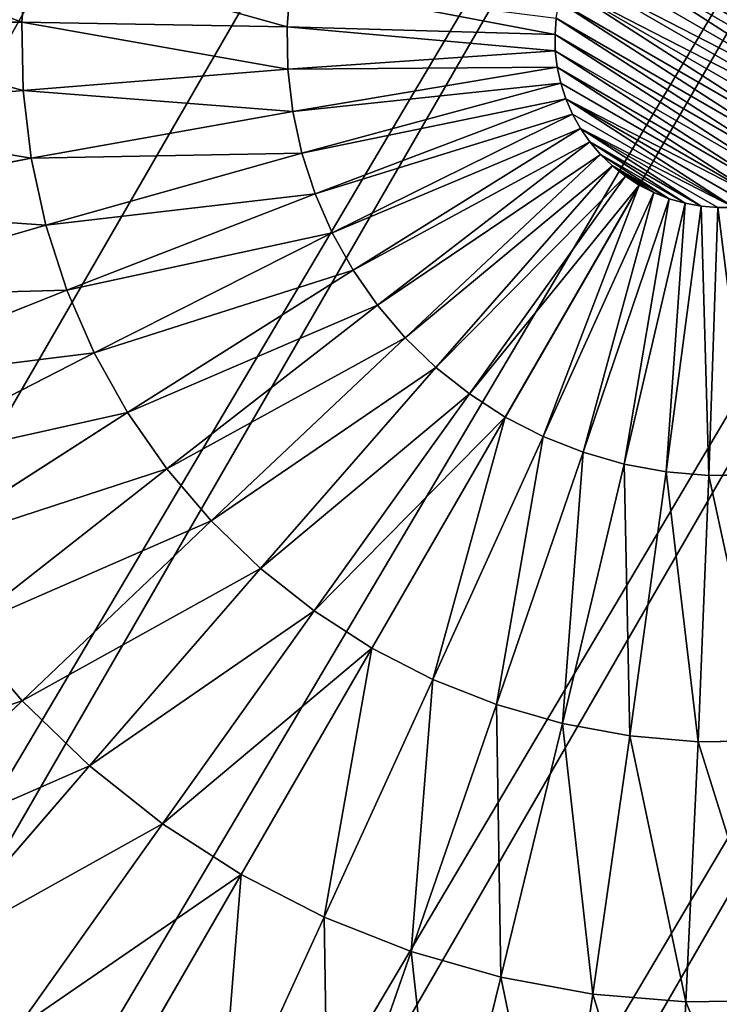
# Model space of a CAD drawing. Extents: x 34 to 1129, y -19 to 489.
# Tile 190 of 237: x 392.88 to 396.98, y 418.92 to 424.7. Entities that reach past the tile are written whole.
import ezdxf

# ---------------------------------------------------------------- set-up
doc = ezdxf.new("R2010")
doc.units = 0
doc.layers.get('0').update_dxf_attribs({"color": 13, "linetype": 'CONTINUOUS'})

# ---------------------------------------------------------------- blocks, each defined once
blk = doc.blocks.new('GROUP_6')
for p, q in [((19.1671, 16.2964, 1.6077), (17.924, 15.6319, 0.9134)), ((17.6423, 16.1019, 0.9134), (17.924, 15.6319, 0.9134)), ((19.4605, 15.676, 1.6077), (18.1583, 15.1366, 0.9134)), ((17.924, 15.6319, 0.9134), (16.6116, 14.9304, 0.4089)), ((17.924, 15.6319, 0.9134), (18.1583, 15.1366, 0.9134)), ((0.2498, 15.5362, 12), (0.2498, 15.5362, 1118)), ((16.405, 15.2751, 0.4089), (16.6116, 14.9304, 0.4089)), ((18.1583, 15.1366, 0.9134), (16.7834, 14.5671, 0.4089)), ((18.1583, 15.1366, 0.9134), (18.3429, 14.6207, 0.9134)), ((19.6917, 15.0299, 1.6077), (18.3429, 14.6207, 0.9134)), ((16.6116, 14.9304, 0.4089), (15.2522, 14.2038, 0.1027)), ((16.6116, 14.9304, 0.4089), (16.7834, 14.5671, 0.4089)), ((18.3429, 14.6207, 0.9134), (16.9188, 14.1887, 0.4089)), ((18.3429, 14.6207, 0.9134), (18.476, 14.0892, 0.9134)), ((16.7834, 14.5671, 0.4089), (15.3593, 13.9773, 0.1027)), ((16.7834, 14.5671, 0.4089), (16.9188, 14.1887, 0.4089)), ((15.1233, 14.4188, 0.1027), (15.2522, 14.2038, 0.1027)), ((19.8584, 14.3642, 1.6077), (18.476, 14.0892, 0.9134)), ((0.0626, 14.2742, 12), (0.0626, 14.2742, 1118)), ((15.2522, 14.2038, 0.1027), (13.8692, 13.4646)), ((15.2522, 14.2038, 0.1027), (15.3593, 13.9773, 0.1027)), ((16.9188, 14.1887, 0.4089), (15.4438, 13.7413, 0.1027)), ((16.9188, 14.1887, 0.4089), (17.0164, 13.7989, 0.4089)), ((18.476, 14.0892, 0.9134), (17.0164, 13.7989, 0.4089)), ((18.476, 14.0892, 0.9134), (18.5564, 13.5473, 0.9134)), ((15.3593, 13.9773, 0.1027), (13.9105, 13.3771)), ((15.3593, 13.9773, 0.1027), (15.4438, 13.7413, 0.1027)), ((17.0164, 13.7989, 0.4089), (15.5047, 13.4982, 0.1027)), ((17.0164, 13.7989, 0.4089), (17.0754, 13.4014, 0.4089)), ((15.4438, 13.7413, 0.1027), (13.9431, 13.2861)), ((15.4438, 13.7413, 0.1027), (15.5047, 13.4982, 0.1027)), ((19.9591, 13.6854, 1.6077), (18.5564, 13.5473, 0.9134)), ((13.8692, 13.4646), (13.8194, 13.5475)), ((18.5564, 13.5473, 0.9134), (17.0754, 13.4014, 0.4089)), ((18.5564, 13.5473, 0.9134), (18.5833, 13, 0.9134)), ((13.9105, 13.3771), (13.8692, 13.4646)), ((15.5047, 13.4982, 0.1027), (13.9666, 13.1923)), ((15.5047, 13.4982, 0.1027), (15.5414, 13.2503, 0.1027)), ((17.0754, 13.4014, 0.4089), (15.5414, 13.2503, 0.1027)), ((17.0754, 13.4014, 0.4089), (17.0951, 13, 0.4089)), ((13.9431, 13.2861), (13.9105, 13.3771)), ((13.9666, 13.1923), (13.9431, 13.2861)), ((15.5414, 13.2503, 0.1027), (13.9808, 13.0966)), ((15.5414, 13.2503, 0.1027), (15.5537, 13, 0.1027)), ((13.9808, 13.0966), (13.9666, 13.1923)), ((13.9855, 13), (13.9808, 13.0966)), ((0, 13, 12), (0, 13, 1118)), ((13.9808, 12.9034), (13.9855, 13)), ((15.5537, 13, 0.1027), (13.9855, 13)), ((15.5537, 13, 0.1027), (15.5414, 12.7497, 0.1027)), ((17.0951, 13, 0.4089), (15.5537, 13, 0.1027)), ((17.0951, 13, 0.4089), (17.0754, 12.5986, 0.4089)), ((18.5833, 13, 0.9134), (17.0951, 13, 0.4089)), ((18.5833, 13, 0.9134), (18.5564, 12.4527, 0.9134)), ((19.9928, 13, 1.6077), (18.5833, 13, 0.9134)), ((13.9666, 12.8077), (13.9808, 12.9034)), ((15.5414, 12.7497, 0.1027), (13.9808, 12.9034)), ((13.9431, 12.7139), (13.9666, 12.8077)), ((15.5047, 12.5018, 0.1027), (13.9666, 12.8077)), ((13.9105, 12.6229), (13.9431, 12.7139)), ((15.4438, 12.2587, 0.1027), (13.9431, 12.7139)), ((15.5414, 12.7497, 0.1027), (15.5047, 12.5018, 0.1027)), ((17.0754, 12.5986, 0.4089), (15.5414, 12.7497, 0.1027)), ((13.8692, 12.5354), (13.9105, 12.6229)), ((15.3593, 12.0227, 0.1027), (13.9105, 12.6229)), ((17.0754, 12.5986, 0.4089), (17.0164, 12.2011, 0.4089)), ((18.5564, 12.4527, 0.9134), (17.0754, 12.5986, 0.4089)), ((13.8194, 12.4525), (13.8692, 12.5354)), ((15.2522, 11.7962, 0.1027), (13.8692, 12.5354)), ((15.5047, 12.5018, 0.1027), (15.4438, 12.2587, 0.1027)), ((17.0164, 12.2011, 0.4089), (15.5047, 12.5018, 0.1027)), ((13.7618, 12.3748), (13.8194, 12.4525)), ((15.1233, 11.5812, 0.1027), (13.8194, 12.4525)), ((18.5564, 12.4527, 0.9134), (18.476, 11.9108, 0.9134)), ((19.9591, 12.3146, 1.6077), (18.5564, 12.4527, 0.9134)), ((13.6969, 12.3031), (13.7618, 12.3748)), ((14.9741, 11.3799, 0.1027), (13.7618, 12.3748)), ((13.6252, 12.2382), (13.6969, 12.3031)), ((14.8058, 11.1942, 0.1027), (13.6969, 12.3031)), ((15.4438, 12.2587, 0.1027), (15.3593, 12.0227, 0.1027)), ((16.9188, 11.8113, 0.4089), (15.4438, 12.2587, 0.1027)), ((13.5475, 12.1806), (13.6252, 12.2382)), ((14.6201, 11.0259, 0.1027), (13.6252, 12.2382)), ((17.0164, 12.2011, 0.4089), (16.9188, 11.8113, 0.4089)), ((18.476, 11.9108, 0.9134), (17.0164, 12.2011, 0.4089)), ((13.3771, 12.0895), (13.4646, 12.1308)), ((13.4646, 12.1308), (13.5475, 12.1806)), ((14.2038, 10.7478, 0.1027), (13.4646, 12.1308)), ((14.4188, 10.8767, 0.1027), (13.5475, 12.1806)), ((15.3593, 12.0227, 0.1027), (15.2522, 11.7962, 0.1027)), ((16.7834, 11.4329, 0.4089), (15.3593, 12.0227, 0.1027)), ((18.476, 11.9108, 0.9134), (18.3429, 11.3793, 0.9134)), ((19.8584, 11.6358, 1.6077), (18.476, 11.9108, 0.9134)), ((15.2522, 11.7962, 0.1027), (15.1233, 11.5812, 0.1027)), ((16.6116, 11.0696, 0.4089), (15.2522, 11.7962, 0.1027)), ((16.9188, 11.8113, 0.4089), (16.7834, 11.4329, 0.4089)), ((18.3429, 11.3793, 0.9134), (16.9188, 11.8113, 0.4089)), ((0.0626, 11.7258, 12), (0.0626, 11.7258, 1118)), ((15.1233, 11.5812, 0.1027), (14.9741, 11.3799, 0.1027)), ((16.405, 10.7249, 0.4089), (15.1233, 11.5812, 0.1027)), ((16.7834, 11.4329, 0.4089), (16.6116, 11.0696, 0.4089)), ((18.1583, 10.8634, 0.9134), (16.7834, 11.4329, 0.4089)), ((14.9741, 11.3799, 0.1027), (14.8058, 11.1942, 0.1027)), ((16.1656, 10.4021, 0.4089), (14.9741, 11.3799, 0.1027)), ((18.3429, 11.3793, 0.9134), (18.1583, 10.8634, 0.9134)), ((19.6917, 10.9701, 1.6077), (18.3429, 11.3793, 0.9134)), ((14.8058, 11.1942, 0.1027), (14.6201, 11.0259, 0.1027)), ((15.8957, 10.1043, 0.4089), (14.8058, 11.1942, 0.1027)), ((16.6116, 11.0696, 0.4089), (16.405, 10.7249, 0.4089)), ((17.924, 10.3681, 0.9134), (16.6116, 11.0696, 0.4089)), ((14.6201, 11.0259, 0.1027), (14.4188, 10.8767, 0.1027)), ((15.5979, 9.8344, 0.4089), (14.6201, 11.0259, 0.1027)), ((14.4188, 10.8767, 0.1027), (14.2038, 10.7478, 0.1027)), ((15.2751, 9.595, 0.4089), (14.4188, 10.8767, 0.1027)), ((14.2038, 10.7478, 0.1027), (13.9773, 10.6407, 0.1027)), ((14.9304, 9.3884, 0.4089), (14.2038, 10.7478, 0.1027)), ((16.405, 10.7249, 0.4089), (16.1656, 10.4021, 0.4089)), ((17.6423, 9.8981, 0.9134), (16.405, 10.7249, 0.4089)), ((0.2498, 10.4638, 12), (0.2498, 10.4638, 1118)), ((16.1656, 10.4021, 0.4089), (15.8957, 10.1043, 0.4089)), ((17.3159, 9.458, 0.9134), (16.1656, 10.4021, 0.4089)), ((15.8957, 10.1043, 0.4089), (15.5979, 9.8344, 0.4089)), ((16.948, 9.052, 0.9134), (15.8957, 10.1043, 0.4089)), ((15.5979, 9.8344, 0.4089), (15.2751, 9.595, 0.4089)), ((16.542, 8.6841, 0.9134), (15.5979, 9.8344, 0.4089)), ((15.2751, 9.595, 0.4089), (14.9304, 9.3884, 0.4089)), ((16.1019, 8.3577, 0.9134), (15.2751, 9.595, 0.4089)), ((14.9304, 9.3884, 0.4089), (14.5671, 9.2166, 0.4089)), ((15.6319, 8.076, 0.9134), (14.9304, 9.3884, 0.4089))]:
    blk.add_line(p, q)
mesh = blk.add_polyface()
corners = [(10.4638, 25.7502, 12), (11.7258, 25.9374, 1118), (11.7258, 25.9374, 12), (10.4638, 25.7502, 1118)]
mesh.append_faces([[corners[k] for k in face] for face in [(0, 1, 2), (1, 0, 3)]], dxfattribs={"vtx0": -1})
mesh = blk.add_polyface()
corners = [(9.2263, 25.4402, 1118), (10.4638, 25.7502, 12), (9.2263, 25.4402, 12), (10.4638, 25.7502, 1118)]
mesh.append_faces([[corners[k] for k in face] for face in [(0, 1, 2), (1, 0, 3)]], dxfattribs={"vtx0": -1})
mesh = blk.add_polyface()
corners = [(8.0251, 25.0104, 1118), (9.2263, 25.4402, 12), (8.0251, 25.0104, 12), (9.2263, 25.4402, 1118)]
mesh.append_faces([[corners[k] for k in face] for face in [(0, 1, 2), (1, 0, 3)]], dxfattribs={"vtx0": -1})
mesh = blk.add_polyface()
corners = [(6.8718, 24.465, 12), (8.0251, 25.0104, 1118), (8.0251, 25.0104, 12), (6.8718, 24.465, 1118)]
mesh.append_faces([[corners[k] for k in face] for face in [(0, 1, 2), (1, 0, 3)]], dxfattribs={"vtx0": -1})
mesh = blk.add_polyface()
corners = [(5.7776, 23.8091, 1118), (6.8718, 24.465, 12), (5.7776, 23.8091, 12), (6.8718, 24.465, 1118)]
mesh.append_faces([[corners[k] for k in face] for face in [(0, 1, 2), (1, 0, 3)]], dxfattribs={"vtx0": -1})
mesh = blk.add_polyface()
corners = [(4.7529, 23.0491, 1118), (5.7776, 23.8091, 12), (4.7529, 23.0491, 12), (5.7776, 23.8091, 1118)]
mesh.append_faces([[corners[k] for k in face] for face in [(0, 1, 2), (1, 0, 3)]], dxfattribs={"vtx0": -1})
mesh = blk.add_polyface()
corners = [(3.8076, 22.1924, 12), (4.7529, 23.0491, 1118), (4.7529, 23.0491, 12), (3.8076, 22.1924, 1118)]
mesh.append_faces([[corners[k] for k in face] for face in [(0, 1, 2), (1, 0, 3)]], dxfattribs={"vtx0": -1})
mesh = blk.add_polyface()
corners = [(2.9509, 21.2471, 1118), (3.8076, 22.1924, 12), (2.9509, 21.2471, 12), (3.8076, 22.1924, 1118)]
mesh.append_faces([[corners[k] for k in face] for face in [(0, 1, 2), (1, 0, 3)]], dxfattribs={"vtx0": -1})
mesh = blk.add_polyface()
corners = [(2.1909, 20.2224, 1118), (2.9509, 21.2471, 12), (2.1909, 20.2224, 12), (2.9509, 21.2471, 1118)]
mesh.append_faces([[corners[k] for k in face] for face in [(0, 1, 2), (1, 0, 3)]], dxfattribs={"vtx0": -1})
mesh = blk.add_polyface()
corners = [(1.535, 19.1282, 1118), (2.1909, 20.2224, 12), (1.535, 19.1282, 12), (2.1909, 20.2224, 1118)]
mesh.append_faces([[corners[k] for k in face] for face in [(0, 1, 2), (1, 0, 3)]], dxfattribs={"vtx0": -1})
mesh = blk.add_polyface()
corners = [(0.9896, 17.9749, 1118), (1.535, 19.1282, 12), (0.9896, 17.9749, 12), (1.535, 19.1282, 1118)]
mesh.append_faces([[corners[k] for k in face] for face in [(0, 1, 2), (1, 0, 3)]], dxfattribs={"vtx0": -1})
mesh = blk.add_polyface()
corners = [(0.9896, 17.9749, 1118), (0.5598, 16.7737, 12), (0.5598, 16.7737, 1118), (0.9896, 17.9749, 12)]
mesh.append_faces([[corners[k] for k in face] for face in [(0, 1, 2), (1, 0, 3)]], dxfattribs={"vtx0": -1})
mesh = blk.add_polyface()
corners = [(18.8143, 16.885, 1.6077), (17.924, 15.6319, 0.9134), (17.6423, 16.1019, 0.9134), (19.1671, 16.2964, 1.6077)]
mesh.append_faces([[corners[k] for k in face] for face in [(0, 1, 2), (1, 0, 3)]], dxfattribs={"vtx0": -1})
mesh = blk.add_polyface()
corners = [(0.2498, 15.5362, 1118), (0.5598, 16.7737, 12), (0.2498, 15.5362, 12), (0.5598, 16.7737, 1118)]
mesh.append_faces([[corners[k] for k in face] for face in [(0, 1, 2), (1, 0, 3)]], dxfattribs={"vtx0": -1})
mesh = blk.add_polyface()
corners = [(19.1671, 16.2964, 1.6077), (18.1583, 15.1366, 0.9134), (17.924, 15.6319, 0.9134), (19.4605, 15.676, 1.6077)]
mesh.append_faces([[corners[k] for k in face] for face in [(0, 1, 2), (1, 0, 3)]], dxfattribs={"vtx0": -1})
mesh = blk.add_polyface()
corners = [(17.6423, 16.1019, 0.9134), (16.6116, 14.9304, 0.4089), (16.405, 15.2751, 0.4089), (17.924, 15.6319, 0.9134)]
mesh.append_faces([[corners[k] for k in face] for face in [(0, 1, 2), (1, 0, 3)]], dxfattribs={"vtx0": -1})
mesh = blk.add_polyface()
corners = [(19.4605, 15.676, 1.6077), (18.3429, 14.6207, 0.9134), (18.1583, 15.1366, 0.9134), (19.6917, 15.0299, 1.6077)]
mesh.append_faces([[corners[k] for k in face] for face in [(0, 1, 2), (1, 0, 3)]], dxfattribs={"vtx0": -1})
mesh = blk.add_polyface()
corners = [(17.924, 15.6319, 0.9134), (16.7834, 14.5671, 0.4089), (16.6116, 14.9304, 0.4089), (18.1583, 15.1366, 0.9134)]
mesh.append_faces([[corners[k] for k in face] for face in [(0, 1, 2), (1, 0, 3)]], dxfattribs={"vtx0": -1})
mesh = blk.add_polyface()
corners = [(0.0626, 14.2742, 1118), (0.2498, 15.5362, 12), (0.0626, 14.2742, 12), (0.2498, 15.5362, 1118)]
mesh.append_faces([[corners[k] for k in face] for face in [(0, 1, 2), (1, 0, 3)]], dxfattribs={"vtx0": -1})
mesh = blk.add_polyface()
corners = [(16.405, 15.2751, 0.4089), (15.2522, 14.2038, 0.1027), (15.1233, 14.4188, 0.1027), (16.6116, 14.9304, 0.4089)]
mesh.append_faces([[corners[k] for k in face] for face in [(0, 1, 2), (1, 0, 3)]], dxfattribs={"vtx0": -1})
mesh = blk.add_polyface()
corners = [(18.1583, 15.1366, 0.9134), (16.9188, 14.1887, 0.4089), (16.7834, 14.5671, 0.4089), (18.3429, 14.6207, 0.9134)]
mesh.append_faces([[corners[k] for k in face] for face in [(0, 1, 2), (1, 0, 3)]], dxfattribs={"vtx0": -1})
mesh = blk.add_polyface()
corners = [(19.6917, 15.0299, 1.6077), (18.476, 14.0892, 0.9134), (18.3429, 14.6207, 0.9134), (19.8584, 14.3642, 1.6077)]
mesh.append_faces([[corners[k] for k in face] for face in [(0, 1, 2), (1, 0, 3)]], dxfattribs={"vtx0": -1})
mesh = blk.add_polyface()
corners = [(16.6116, 14.9304, 0.4089), (15.3593, 13.9773, 0.1027), (15.2522, 14.2038, 0.1027), (16.7834, 14.5671, 0.4089)]
mesh.append_faces([[corners[k] for k in face] for face in [(0, 1, 2), (1, 0, 3)]], dxfattribs={"vtx0": -1})
mesh = blk.add_polyface()
corners = [(18.3429, 14.6207, 0.9134), (17.0164, 13.7989, 0.4089), (16.9188, 14.1887, 0.4089), (18.476, 14.0892, 0.9134)]
mesh.append_faces([[corners[k] for k in face] for face in [(0, 1, 2), (1, 0, 3)]], dxfattribs={"vtx0": -1})
mesh = blk.add_polyface()
corners = [(16.7834, 14.5671, 0.4089), (15.4438, 13.7413, 0.1027), (15.3593, 13.9773, 0.1027), (16.9188, 14.1887, 0.4089)]
mesh.append_faces([[corners[k] for k in face] for face in [(0, 1, 2), (1, 0, 3)]], dxfattribs={"vtx0": -1})
mesh = blk.add_polyface()
corners = [(15.1233, 14.4188, 0.1027), (13.8692, 13.4646), (13.8194, 13.5475), (15.2522, 14.2038, 0.1027)]
mesh.append_faces([[corners[k] for k in face] for face in [(0, 1, 2), (1, 0, 3)]], dxfattribs={"vtx0": -1})
mesh = blk.add_polyface()
corners = [(19.8584, 14.3642, 1.6077), (18.5564, 13.5473, 0.9134), (18.476, 14.0892, 0.9134), (19.9591, 13.6854, 1.6077)]
mesh.append_faces([[corners[k] for k in face] for face in [(0, 1, 2), (1, 0, 3)]], dxfattribs={"vtx0": -1})
mesh = blk.add_polyface()
corners = [(0, 13, 1118), (0.0626, 14.2742, 12), (0, 13, 12), (0.0626, 14.2742, 1118)]
mesh.append_faces([[corners[k] for k in face] for face in [(0, 1, 2), (1, 0, 3)]], dxfattribs={"vtx0": -1})
mesh = blk.add_polyface()
corners = [(15.2522, 14.2038, 0.1027), (13.9105, 13.3771), (13.8692, 13.4646), (15.3593, 13.9773, 0.1027)]
mesh.append_faces([[corners[k] for k in face] for face in [(0, 1, 2), (1, 0, 3)]], dxfattribs={"vtx0": -1})
mesh = blk.add_polyface()
corners = [(16.9188, 14.1887, 0.4089), (15.5047, 13.4982, 0.1027), (15.4438, 13.7413, 0.1027), (17.0164, 13.7989, 0.4089)]
mesh.append_faces([[corners[k] for k in face] for face in [(0, 1, 2), (1, 0, 3)]], dxfattribs={"vtx0": -1})
mesh = blk.add_polyface()
corners = [(18.476, 14.0892, 0.9134), (17.0754, 13.4014, 0.4089), (17.0164, 13.7989, 0.4089), (18.5564, 13.5473, 0.9134)]
mesh.append_faces([[corners[k] for k in face] for face in [(0, 1, 2), (1, 0, 3)]], dxfattribs={"vtx0": -1})
mesh = blk.add_polyface()
corners = [(12.0192, 13.0966), (12.0192, 12.9034), (12.0145, 13), (12.0334, 13.1923), (12.0334, 12.8077), (12.0569, 13.2861), (12.0569, 12.7139), (12.0895, 13.3771), (12.0895, 12.6229), (12.1308, 13.4646), (12.1308, 12.5354), (12.1806, 12.4525), (12.1806, 13.5475), (12.2382, 13.6252), (12.2382, 12.3748), (12.3031, 13.6969), (12.3031, 12.3031), (12.3748, 13.7618), (12.3748, 12.2382), (12.4525, 13.8194), (12.4525, 12.1806), (12.5354, 13.8692), (12.5354, 12.1308), (12.6229, 12.0895), (12.6229, 13.9105), (12.7139, 12.0569), (12.7139, 13.9431), (12.8077, 13.9666), (12.8077, 12.0334), (12.9034, 13.9808), (12.9034, 12.0192), (13, 13.9855), (13, 12.0145), (13.0966, 12.0192), (13.0966, 13.9808), (13.1923, 12.0334), (13.1923, 13.9666), (13.2861, 13.9431), (13.2861, 12.0569), (13.3771, 13.9105), (13.3771, 12.0895), (13.4646, 13.8692), (13.4646, 12.1308), (13.5475, 13.8194), (13.5475, 12.1806), (13.6252, 13.7618), (13.6252, 12.2382), (13.6969, 13.6969), (13.6969, 12.3031), (13.7618, 12.3748), (13.7618, 13.6252), (13.8194, 13.5475), (13.8194, 12.4525), (13.8692, 12.5354), (13.8692, 13.4646), (13.9105, 13.3771), (13.9105, 12.6229), (13.9431, 13.2861), (13.9431, 12.7139), (13.9666, 13.1923), (13.9666, 12.8077), (13.9808, 13.0966), (13.9808, 12.9034), (13.9855, 13)]
mesh.append_faces([[corners[k] for k in face] for face in [(0, 1, 2), (62, 61, 63)]], dxfattribs={"vtx0": -1})
mesh.append_faces([[corners[k] for k in face] for face in [(1, 3, 4), (4, 5, 6), (6, 7, 8), (8, 9, 10), (10, 9, 11), (11, 13, 14), (14, 15, 16), (16, 17, 18), (18, 19, 20), (20, 21, 22), (22, 21, 23), (23, 24, 25), (25, 27, 28), (28, 29, 30), (30, 31, 32), (32, 31, 33), (33, 34, 35), (35, 37, 38), (38, 39, 40), (40, 41, 42), (42, 43, 44), (44, 45, 46), (46, 47, 48), (48, 47, 49), (49, 51, 52), (52, 51, 53), (53, 55, 56), (56, 57, 58), (58, 59, 60), (60, 61, 62)]], dxfattribs={"vtx0": -1, "vtx1": -1})
mesh.append_faces([[corners[k] for k in face] for face in [(1, 0, 3), (4, 3, 5), (6, 5, 7), (8, 7, 9), (11, 9, 12), (11, 12, 13), (14, 13, 15), (16, 15, 17), (18, 17, 19), (20, 19, 21), (23, 21, 24), (25, 24, 26), (25, 26, 27), (28, 27, 29), (30, 29, 31), (33, 31, 34), (35, 34, 36), (35, 36, 37), (38, 37, 39), (40, 39, 41), (42, 41, 43), (44, 43, 45), (46, 45, 47), (49, 47, 50), (49, 50, 51), (53, 51, 54), (53, 54, 55), (56, 55, 57), (58, 57, 59), (60, 59, 61)]], dxfattribs={"vtx0": -1, "vtx2": -1})
mesh = blk.add_polyface()
corners = [(15.3593, 13.9773, 0.1027), (13.9431, 13.2861), (13.9105, 13.3771), (15.4438, 13.7413, 0.1027)]
mesh.append_faces([[corners[k] for k in face] for face in [(0, 1, 2), (1, 0, 3)]], dxfattribs={"vtx0": -1})
mesh = blk.add_polyface()
corners = [(17.0164, 13.7989, 0.4089), (15.5414, 13.2503, 0.1027), (15.5047, 13.4982, 0.1027), (17.0754, 13.4014, 0.4089)]
mesh.append_faces([[corners[k] for k in face] for face in [(0, 1, 2), (1, 0, 3)]], dxfattribs={"vtx0": -1})
mesh = blk.add_polyface()
corners = [(15.4438, 13.7413, 0.1027), (13.9666, 13.1923), (13.9431, 13.2861), (15.5047, 13.4982, 0.1027)]
mesh.append_faces([[corners[k] for k in face] for face in [(0, 1, 2), (1, 0, 3)]], dxfattribs={"vtx0": -1})
mesh = blk.add_polyface()
corners = [(19.9591, 13.6854, 1.6077), (18.5833, 13, 0.9134), (18.5564, 13.5473, 0.9134), (19.9928, 13, 1.6077)]
mesh.append_faces([[corners[k] for k in face] for face in [(0, 1, 2), (1, 0, 3)]], dxfattribs={"vtx0": -1})
mesh = blk.add_polyface()
corners = [(18.5564, 13.5473, 0.9134), (17.0951, 13, 0.4089), (17.0754, 13.4014, 0.4089), (18.5833, 13, 0.9134)]
mesh.append_faces([[corners[k] for k in face] for face in [(0, 1, 2), (1, 0, 3)]], dxfattribs={"vtx0": -1})
mesh = blk.add_polyface()
corners = [(15.5047, 13.4982, 0.1027), (13.9808, 13.0966), (13.9666, 13.1923), (15.5414, 13.2503, 0.1027)]
mesh.append_faces([[corners[k] for k in face] for face in [(0, 1, 2), (1, 0, 3)]], dxfattribs={"vtx0": -1})
mesh = blk.add_polyface()
corners = [(17.0754, 13.4014, 0.4089), (15.5537, 13, 0.1027), (15.5414, 13.2503, 0.1027), (17.0951, 13, 0.4089)]
mesh.append_faces([[corners[k] for k in face] for face in [(0, 1, 2), (1, 0, 3)]], dxfattribs={"vtx0": -1})
mesh = blk.add_polyface()
corners = [(15.5414, 13.2503, 0.1027), (13.9855, 13), (13.9808, 13.0966), (15.5537, 13, 0.1027)]
mesh.append_faces([[corners[k] for k in face] for face in [(0, 1, 2), (1, 0, 3)]], dxfattribs={"vtx0": -1})
mesh = blk.add_polyface()
corners = [(0.0626, 11.7258, 1118), (0, 13, 12), (0.0626, 11.7258, 12), (0, 13, 1118)]
mesh.append_faces([[corners[k] for k in face] for face in [(0, 1, 2), (1, 0, 3)]], dxfattribs={"vtx0": -1})
mesh = blk.add_polyface()
corners = [(13.9855, 13), (15.5414, 12.7497, 0.1027), (13.9808, 12.9034), (15.5537, 13, 0.1027)]
mesh.append_faces([[corners[k] for k in face] for face in [(0, 1, 2), (1, 0, 3)]], dxfattribs={"vtx0": -1})
mesh = blk.add_polyface()
corners = [(15.5537, 13, 0.1027), (17.0754, 12.5986, 0.4089), (15.5414, 12.7497, 0.1027), (17.0951, 13, 0.4089)]
mesh.append_faces([[corners[k] for k in face] for face in [(0, 1, 2), (1, 0, 3)]], dxfattribs={"vtx0": -1})
mesh = blk.add_polyface()
corners = [(17.0951, 13, 0.4089), (18.5564, 12.4527, 0.9134), (17.0754, 12.5986, 0.4089), (18.5833, 13, 0.9134)]
mesh.append_faces([[corners[k] for k in face] for face in [(0, 1, 2), (1, 0, 3)]], dxfattribs={"vtx0": -1})
mesh = blk.add_polyface()
corners = [(18.5833, 13, 0.9134), (19.9591, 12.3146, 1.6077), (18.5564, 12.4527, 0.9134), (19.9928, 13, 1.6077)]
mesh.append_faces([[corners[k] for k in face] for face in [(0, 1, 2), (1, 0, 3)]], dxfattribs={"vtx0": -1})
mesh = blk.add_polyface()
corners = [(13.9808, 12.9034), (15.5047, 12.5018, 0.1027), (13.9666, 12.8077), (15.5414, 12.7497, 0.1027)]
mesh.append_faces([[corners[k] for k in face] for face in [(0, 1, 2), (1, 0, 3)]], dxfattribs={"vtx0": -1})
mesh = blk.add_polyface()
corners = [(13.9666, 12.8077), (15.4438, 12.2587, 0.1027), (13.9431, 12.7139), (15.5047, 12.5018, 0.1027)]
mesh.append_faces([[corners[k] for k in face] for face in [(0, 1, 2), (1, 0, 3)]], dxfattribs={"vtx0": -1})
mesh = blk.add_polyface()
corners = [(13.9431, 12.7139), (15.3593, 12.0227, 0.1027), (13.9105, 12.6229), (15.4438, 12.2587, 0.1027)]
mesh.append_faces([[corners[k] for k in face] for face in [(0, 1, 2), (1, 0, 3)]], dxfattribs={"vtx0": -1})
mesh = blk.add_polyface()
corners = [(15.5414, 12.7497, 0.1027), (17.0164, 12.2011, 0.4089), (15.5047, 12.5018, 0.1027), (17.0754, 12.5986, 0.4089)]
mesh.append_faces([[corners[k] for k in face] for face in [(0, 1, 2), (1, 0, 3)]], dxfattribs={"vtx0": -1})
mesh = blk.add_polyface()
corners = [(13.9105, 12.6229), (15.2522, 11.7962, 0.1027), (13.8692, 12.5354), (15.3593, 12.0227, 0.1027)]
mesh.append_faces([[corners[k] for k in face] for face in [(0, 1, 2), (1, 0, 3)]], dxfattribs={"vtx0": -1})
mesh = blk.add_polyface()
corners = [(17.0754, 12.5986, 0.4089), (18.476, 11.9108, 0.9134), (17.0164, 12.2011, 0.4089), (18.5564, 12.4527, 0.9134)]
mesh.append_faces([[corners[k] for k in face] for face in [(0, 1, 2), (1, 0, 3)]], dxfattribs={"vtx0": -1})
mesh = blk.add_polyface()
corners = [(13.8692, 12.5354), (15.1233, 11.5812, 0.1027), (13.8194, 12.4525), (15.2522, 11.7962, 0.1027)]
mesh.append_faces([[corners[k] for k in face] for face in [(0, 1, 2), (1, 0, 3)]], dxfattribs={"vtx0": -1})
mesh = blk.add_polyface()
corners = [(15.5047, 12.5018, 0.1027), (16.9188, 11.8113, 0.4089), (15.4438, 12.2587, 0.1027), (17.0164, 12.2011, 0.4089)]
mesh.append_faces([[corners[k] for k in face] for face in [(0, 1, 2), (1, 0, 3)]], dxfattribs={"vtx0": -1})
mesh = blk.add_polyface()
corners = [(13.8194, 12.4525), (14.9741, 11.3799, 0.1027), (13.7618, 12.3748), (15.1233, 11.5812, 0.1027)]
mesh.append_faces([[corners[k] for k in face] for face in [(0, 1, 2), (1, 0, 3)]], dxfattribs={"vtx0": -1})
mesh = blk.add_polyface()
corners = [(18.5564, 12.4527, 0.9134), (19.8584, 11.6358, 1.6077), (18.476, 11.9108, 0.9134), (19.9591, 12.3146, 1.6077)]
mesh.append_faces([[corners[k] for k in face] for face in [(0, 1, 2), (1, 0, 3)]], dxfattribs={"vtx0": -1})
mesh = blk.add_polyface()
corners = [(13.7618, 12.3748), (14.8058, 11.1942, 0.1027), (13.6969, 12.3031), (14.9741, 11.3799, 0.1027)]
mesh.append_faces([[corners[k] for k in face] for face in [(0, 1, 2), (1, 0, 3)]], dxfattribs={"vtx0": -1})
mesh = blk.add_polyface()
corners = [(13.6969, 12.3031), (14.6201, 11.0259, 0.1027), (13.6252, 12.2382), (14.8058, 11.1942, 0.1027)]
mesh.append_faces([[corners[k] for k in face] for face in [(0, 1, 2), (1, 0, 3)]], dxfattribs={"vtx0": -1})
mesh = blk.add_polyface()
corners = [(15.4438, 12.2587, 0.1027), (16.7834, 11.4329, 0.4089), (15.3593, 12.0227, 0.1027), (16.9188, 11.8113, 0.4089)]
mesh.append_faces([[corners[k] for k in face] for face in [(0, 1, 2), (1, 0, 3)]], dxfattribs={"vtx0": -1})
mesh = blk.add_polyface()
corners = [(13.6252, 12.2382), (14.4188, 10.8767, 0.1027), (13.5475, 12.1806), (14.6201, 11.0259, 0.1027)]
mesh.append_faces([[corners[k] for k in face] for face in [(0, 1, 2), (1, 0, 3)]], dxfattribs={"vtx0": -1})
mesh = blk.add_polyface()
corners = [(17.0164, 12.2011, 0.4089), (18.3429, 11.3793, 0.9134), (16.9188, 11.8113, 0.4089), (18.476, 11.9108, 0.9134)]
mesh.append_faces([[corners[k] for k in face] for face in [(0, 1, 2), (1, 0, 3)]], dxfattribs={"vtx0": -1})
mesh = blk.add_polyface()
corners = [(13.4646, 12.1308), (13.9773, 10.6407, 0.1027), (13.3771, 12.0895), (14.2038, 10.7478, 0.1027)]
mesh.append_faces([[corners[k] for k in face] for face in [(0, 1, 2), (1, 0, 3)]], dxfattribs={"vtx0": -1})
mesh = blk.add_polyface()
corners = [(13.5475, 12.1806), (14.2038, 10.7478, 0.1027), (13.4646, 12.1308), (14.4188, 10.8767, 0.1027)]
mesh.append_faces([[corners[k] for k in face] for face in [(0, 1, 2), (1, 0, 3)]], dxfattribs={"vtx0": -1})
mesh = blk.add_polyface()
corners = [(15.3593, 12.0227, 0.1027), (16.6116, 11.0696, 0.4089), (15.2522, 11.7962, 0.1027), (16.7834, 11.4329, 0.4089)]
mesh.append_faces([[corners[k] for k in face] for face in [(0, 1, 2), (1, 0, 3)]], dxfattribs={"vtx0": -1})
mesh = blk.add_polyface()
corners = [(18.476, 11.9108, 0.9134), (19.6917, 10.9701, 1.6077), (18.3429, 11.3793, 0.9134), (19.8584, 11.6358, 1.6077)]
mesh.append_faces([[corners[k] for k in face] for face in [(0, 1, 2), (1, 0, 3)]], dxfattribs={"vtx0": -1})
mesh = blk.add_polyface()
corners = [(15.2522, 11.7962, 0.1027), (16.405, 10.7249, 0.4089), (15.1233, 11.5812, 0.1027), (16.6116, 11.0696, 0.4089)]
mesh.append_faces([[corners[k] for k in face] for face in [(0, 1, 2), (1, 0, 3)]], dxfattribs={"vtx0": -1})
mesh = blk.add_polyface()
corners = [(16.9188, 11.8113, 0.4089), (18.1583, 10.8634, 0.9134), (16.7834, 11.4329, 0.4089), (18.3429, 11.3793, 0.9134)]
mesh.append_faces([[corners[k] for k in face] for face in [(0, 1, 2), (1, 0, 3)]], dxfattribs={"vtx0": -1})
mesh = blk.add_polyface()
corners = [(0.2498, 10.4638, 1118), (0.0626, 11.7258, 12), (0.2498, 10.4638, 12), (0.0626, 11.7258, 1118)]
mesh.append_faces([[corners[k] for k in face] for face in [(0, 1, 2), (1, 0, 3)]], dxfattribs={"vtx0": -1})
mesh = blk.add_polyface()
corners = [(15.1233, 11.5812, 0.1027), (16.1656, 10.4021, 0.4089), (14.9741, 11.3799, 0.1027), (16.405, 10.7249, 0.4089)]
mesh.append_faces([[corners[k] for k in face] for face in [(0, 1, 2), (1, 0, 3)]], dxfattribs={"vtx0": -1})
mesh = blk.add_polyface()
corners = [(16.7834, 11.4329, 0.4089), (17.924, 10.3681, 0.9134), (16.6116, 11.0696, 0.4089), (18.1583, 10.8634, 0.9134)]
mesh.append_faces([[corners[k] for k in face] for face in [(0, 1, 2), (1, 0, 3)]], dxfattribs={"vtx0": -1})
mesh = blk.add_polyface()
corners = [(14.9741, 11.3799, 0.1027), (15.8957, 10.1043, 0.4089), (14.8058, 11.1942, 0.1027), (16.1656, 10.4021, 0.4089)]
mesh.append_faces([[corners[k] for k in face] for face in [(0, 1, 2), (1, 0, 3)]], dxfattribs={"vtx0": -1})
mesh = blk.add_polyface()
corners = [(18.3429, 11.3793, 0.9134), (19.4605, 10.324, 1.6077), (18.1583, 10.8634, 0.9134), (19.6917, 10.9701, 1.6077)]
mesh.append_faces([[corners[k] for k in face] for face in [(0, 1, 2), (1, 0, 3)]], dxfattribs={"vtx0": -1})
mesh = blk.add_polyface()
corners = [(14.8058, 11.1942, 0.1027), (15.5979, 9.8344, 0.4089), (14.6201, 11.0259, 0.1027), (15.8957, 10.1043, 0.4089)]
mesh.append_faces([[corners[k] for k in face] for face in [(0, 1, 2), (1, 0, 3)]], dxfattribs={"vtx0": -1})
mesh = blk.add_polyface()
corners = [(16.6116, 11.0696, 0.4089), (17.6423, 9.8981, 0.9134), (16.405, 10.7249, 0.4089), (17.924, 10.3681, 0.9134)]
mesh.append_faces([[corners[k] for k in face] for face in [(0, 1, 2), (1, 0, 3)]], dxfattribs={"vtx0": -1})
mesh = blk.add_polyface()
corners = [(14.6201, 11.0259, 0.1027), (15.2751, 9.595, 0.4089), (14.4188, 10.8767, 0.1027), (15.5979, 9.8344, 0.4089)]
mesh.append_faces([[corners[k] for k in face] for face in [(0, 1, 2), (1, 0, 3)]], dxfattribs={"vtx0": -1})
mesh = blk.add_polyface()
corners = [(14.4188, 10.8767, 0.1027), (14.9304, 9.3884, 0.4089), (14.2038, 10.7478, 0.1027), (15.2751, 9.595, 0.4089)]
mesh.append_faces([[corners[k] for k in face] for face in [(0, 1, 2), (1, 0, 3)]], dxfattribs={"vtx0": -1})
mesh = blk.add_polyface()
corners = [(14.2038, 10.7478, 0.1027), (14.5671, 9.2166, 0.4089), (13.9773, 10.6407, 0.1027), (14.9304, 9.3884, 0.4089)]
mesh.append_faces([[corners[k] for k in face] for face in [(0, 1, 2), (1, 0, 3)]], dxfattribs={"vtx0": -1})
mesh = blk.add_polyface()
corners = [(16.405, 10.7249, 0.4089), (17.3159, 9.458, 0.9134), (16.1656, 10.4021, 0.4089), (17.6423, 9.8981, 0.9134)]
mesh.append_faces([[corners[k] for k in face] for face in [(0, 1, 2), (1, 0, 3)]], dxfattribs={"vtx0": -1})
mesh = blk.add_polyface()
corners = [(0.2498, 10.4638, 1118), (0.5598, 9.2263, 12), (0.5598, 9.2263, 1118), (0.2498, 10.4638, 12)]
mesh.append_faces([[corners[k] for k in face] for face in [(0, 1, 2), (1, 0, 3)]], dxfattribs={"vtx0": -1})
mesh = blk.add_polyface()
corners = [(16.1656, 10.4021, 0.4089), (16.948, 9.052, 0.9134), (15.8957, 10.1043, 0.4089), (17.3159, 9.458, 0.9134)]
mesh.append_faces([[corners[k] for k in face] for face in [(0, 1, 2), (1, 0, 3)]], dxfattribs={"vtx0": -1})
mesh = blk.add_polyface()
corners = [(15.8957, 10.1043, 0.4089), (16.542, 8.6841, 0.9134), (15.5979, 9.8344, 0.4089), (16.948, 9.052, 0.9134)]
mesh.append_faces([[corners[k] for k in face] for face in [(0, 1, 2), (1, 0, 3)]], dxfattribs={"vtx0": -1})
mesh = blk.add_polyface()
corners = [(15.5979, 9.8344, 0.4089), (16.1019, 8.3577, 0.9134), (15.2751, 9.595, 0.4089), (16.542, 8.6841, 0.9134)]
mesh.append_faces([[corners[k] for k in face] for face in [(0, 1, 2), (1, 0, 3)]], dxfattribs={"vtx0": -1})
mesh = blk.add_polyface()
corners = [(15.2751, 9.595, 0.4089), (15.6319, 8.076, 0.9134), (14.9304, 9.3884, 0.4089), (16.1019, 8.3577, 0.9134)]
mesh.append_faces([[corners[k] for k in face] for face in [(0, 1, 2), (1, 0, 3)]], dxfattribs={"vtx0": -1})
mesh = blk.add_polyface()
corners = [(14.9304, 9.3884, 0.4089), (15.1366, 7.8417, 0.9134), (14.5671, 9.2166, 0.4089), (15.6319, 8.076, 0.9134)]
mesh.append_faces([[corners[k] for k in face] for face in [(0, 1, 2), (1, 0, 3)]], dxfattribs={"vtx0": -1})
mesh = blk.add_polyface()
corners = [(0.9896, 8.0251, 1118), (0.5598, 9.2263, 12), (0.9896, 8.0251, 12), (0.5598, 9.2263, 1118)]
mesh.append_faces([[corners[k] for k in face] for face in [(0, 1, 2), (1, 0, 3)]], dxfattribs={"vtx0": -1})
mesh = blk.add_polyface()
corners = [(1.535, 6.8718, 1118), (0.9896, 8.0251, 12), (1.535, 6.8718, 12), (0.9896, 8.0251, 1118)]
mesh.append_faces([[corners[k] for k in face] for face in [(0, 1, 2), (1, 0, 3)]], dxfattribs={"vtx0": -1})
mesh = blk.add_polyface()
corners = [(1.535, 6.8718, 1118), (2.1909, 5.7776, 12), (2.1909, 5.7776, 1118), (1.535, 6.8718, 12)]
mesh.append_faces([[corners[k] for k in face] for face in [(0, 1, 2), (1, 0, 3)]], dxfattribs={"vtx0": -1})
mesh = blk.add_polyface()
corners = [(2.9509, 4.7529, 1118), (2.1909, 5.7776, 12), (2.9509, 4.7529, 12), (2.1909, 5.7776, 1118)]
mesh.append_faces([[corners[k] for k in face] for face in [(0, 1, 2), (1, 0, 3)]], dxfattribs={"vtx0": -1})
mesh = blk.add_polyface()
corners = [(2.9509, 4.7529, 1118), (3.8076, 3.8076, 12), (3.8076, 3.8076, 1118), (2.9509, 4.7529, 12)]
mesh.append_faces([[corners[k] for k in face] for face in [(0, 1, 2), (1, 0, 3)]], dxfattribs={"vtx0": -1})
mesh = blk.add_polyface()
corners = [(4.7529, 2.9509, 12), (3.8076, 3.8076, 1118), (3.8076, 3.8076, 12), (4.7529, 2.9509, 1118)]
mesh.append_faces([[corners[k] for k in face] for face in [(0, 1, 2), (1, 0, 3)]], dxfattribs={"vtx0": -1})
blk = doc.blocks.new('COMPONENT_1')
blk.add_blockref('GROUP_6', (0, 0))
blk = doc.blocks.new('GROUP_14')
for centre in [(249.9691, 249.9691, 5), (249.9691, 249.9691)]:
    blk.add_circle(centre, 250)
blk = doc.blocks.new('GROUP_17')
for p in [(0, 0), (0, 0, 325)]:
    blk.add_blockref('GROUP_14', p)
blk = doc.blocks.new('GROUP_24')
blk.add_blockref('GROUP_17', (0, 0))
blk = doc.blocks.new('GROUP_21')
blk.add_blockref('GROUP_24', (0, 0, 1384.5828))
at = {"extrusion": (-0.051396, -0.089021, 0.994703), "rotation": 270}
blk.add_blockref('COMPONENT_1', (79.0077, 569.3619, -57.3332), dxfattribs=at)

msp = doc.modelspace()

# ---------------------------------------------------------------- block references
msp.add_blockref('GROUP_21', (37.6656, -13.7981, -11.8361))

doc.saveas('drawing.dxf')
